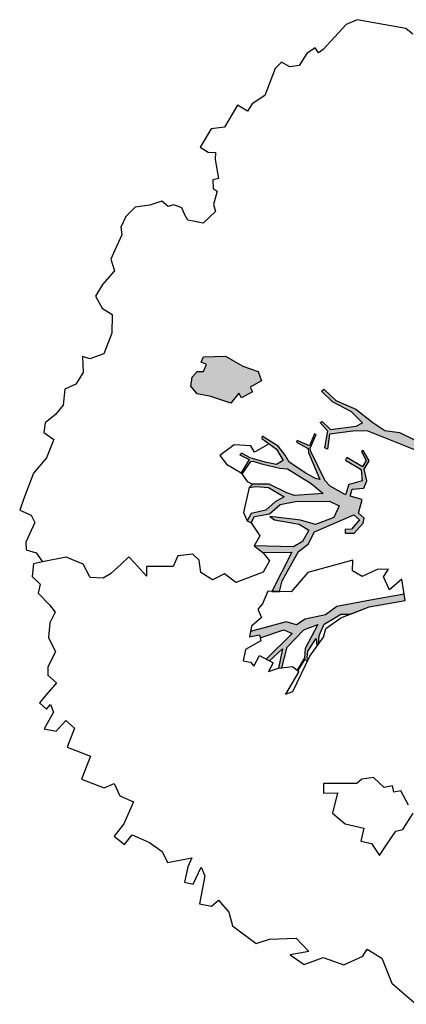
# Model space of a CAD drawing. Header units: feet. Extents: x 1377751 to 1381179, y 448542 to 452320.
# Tile 95 of 205: x 1377835 to 1377844, y 449573 to 449595. Entities that reach past the tile are written whole.
import ezdxf

# ---------------------------------------------------------------- set-up
doc = ezdxf.new("R2010")
doc.units = ezdxf.units.FT
doc.header["$MEASUREMENT"] = 0
doc.layers.add('MA- HONEY LOCUST TREE', color=3, linetype='Continuous')
doc.layers.add('VG_P_Cells', color=3, linetype='Continuous')

# ---------------------------------------------------------------- blocks, each defined once
blk = doc.blocks.new('HONEY LOCUST')
at = {"layer": 'MA- HONEY LOCUST TREE'}
h = blk.add_hatch(color=256, dxfattribs=at)
h.dxf.hatch_style = 1
edge = h.paths.add_edge_path()
edge.add_line((-0.074, -1.867), (-0.35, -3.729))
edge.add_line((-0.35, -3.729), (-0.52, -4.017))
edge.add_line((-0.52, -4.017), (-0.848, -4.448))
edge.add_line((-0.848, -4.448), (-1.173, -4.317))
edge.add_line((-1.173, -4.317), (-1.18, -4.383))
edge.add_line((-1.18, -4.383), (-0.814, -4.514))
edge.add_line((-0.814, -4.514), (-0.728, -4.771))
edge.add_line((-0.728, -4.771), (-0.682, -4.746))
edge.add_line((-0.682, -4.746), (-0.744, -4.483))
edge.add_line((-0.744, -4.483), (-0.385, -4.008))
edge.add_line((-0.385, -4.008), (-0.24, -3.918))
edge.add_line((-0.24, -3.918), (-0.149, -4.267))
edge.add_line((-0.149, -4.267), (-0.175, -4.763))
edge.add_line((-0.175, -4.763), (-0.08, -5.104))
edge.add_line((-0.08, -5.104), (-0.016, -5.084))
edge.add_line((-0.016, -5.084), (-0.105, -4.708))
edge.add_line((-0.105, -4.708), (-0.049, -4.207))
edge.add_line((-0.049, -4.207), (-0.118, -3.719))
edge.add_line((-0.118, -3.719), (-0.135, -3.383))
edge.add_line((-0.135, -3.383), (-0.006, -3.071))
edge.add_line((-0.006, -3.071), (0.071, -1.959))
edge.add_line((0.071, -1.959), (0.257, -1.927))
edge.add_line((0.257, -1.927), (0.234, -1.797))
edge.add_line((0.234, -1.797), (-0.074, -1.867))
edge = h.paths.add_edge_path()
edge.add_line((-4.328, -3.7), (-3.551, -3.71))
edge.add_line((-3.551, -3.71), (-3.297, -3.598))
edge.add_line((-3.297, -3.598), (-2.977, -3.617))
edge.add_line((-2.977, -3.617), (-2.183, -3.028))
edge.add_line((-2.183, -3.028), (-2.214, -2.855))
edge.add_line((-2.214, -2.855), (-2.496, -2.906))
edge.add_line((-2.496, -2.906), (-2.571, -3.031))
edge.add_line((-2.571, -3.031), (-2.647, -2.986))
edge.add_line((-2.647, -2.986), (-2.54, -2.806))
edge.add_line((-2.54, -2.806), (-2.242, -2.743))
edge.add_line((-2.242, -2.743), (-2.126, -2.787))
edge.add_line((-2.126, -2.787), (-2.098, -2.955))
edge.add_line((-2.098, -2.955), (-1.777, -3.035))
edge.add_line((-1.777, -3.035), (-1.847, -3.317))
edge.add_line((-1.847, -3.317), (-1.688, -3.357))
edge.add_line((-1.688, -3.357), (-1.528, -3.136))
edge.add_line((-1.528, -3.136), (-1.348, -3.16))
edge.add_line((-1.348, -3.16), (-1.152, -3.348))
edge.add_line((-1.152, -3.348), (-0.923, -3.344))
edge.add_line((-0.923, -3.344), (-0.787, -3.584))
edge.add_line((-0.787, -3.584), (-0.831, -3.609))
edge.add_line((-0.831, -3.609), (-0.953, -3.41))
edge.add_line((-0.953, -3.41), (-1.121, -3.412))
edge.add_line((-1.121, -3.412), (-1.115, -3.828))
edge.add_line((-1.115, -3.828), (-1.184, -3.829))
edge.add_line((-1.184, -3.829), (-1.19, -3.407))
edge.add_line((-1.19, -3.407), (-1.407, -3.252))
edge.add_line((-1.407, -3.252), (-1.565, -3.412))
edge.add_line((-1.565, -3.412), (-1.631, -3.479))
edge.add_line((-1.631, -3.479), (-1.881, -3.427))
edge.add_line((-1.881, -3.427), (-1.882, -3.834))
edge.add_line((-1.882, -3.834), (-1.836, -3.995))
edge.add_line((-1.836, -3.995), (-1.416, -4.617))
edge.add_line((-1.416, -4.617), (-1.35, -4.671))
edge.add_line((-1.35, -4.671), (-1.012, -4.713))
edge.add_line((-1.012, -4.713), (-1.017, -4.75))
edge.add_line((-1.017, -4.75), (-1.318, -4.712))
edge.add_line((-1.318, -4.712), (-1.357, -5.022))
edge.add_line((-1.357, -5.022), (-1.393, -5.017))
edge.add_line((-1.393, -5.017), (-1.385, -4.708))
edge.add_line((-1.385, -4.708), (-1.459, -4.653))
edge.add_line((-1.459, -4.653), (-1.871, -4.116))
edge.add_line((-1.871, -4.116), (-1.902, -4.214))
edge.add_line((-1.902, -4.214), (-1.907, -4.471))
edge.add_line((-1.907, -4.471), (-1.881, -4.93))
edge.add_line((-1.881, -4.93), (-1.783, -5.095))
edge.add_line((-1.783, -5.095), (-1.689, -5.337))
edge.add_line((-1.689, -5.337), (-1.67, -5.769))
edge.add_line((-1.67, -5.769), (-1.722, -5.754))
edge.add_line((-1.722, -5.754), (-1.767, -5.331))
edge.add_line((-1.767, -5.331), (-1.911, -5.069))
edge.add_line((-1.911, -5.069), (-2.073, -5.157))
edge.add_line((-2.073, -5.157), (-2.153, -5.409))
edge.add_line((-2.153, -5.409), (-2.243, -5.757))
edge.add_line((-2.243, -5.757), (-2.246, -5.987))
edge.add_line((-2.246, -5.987), (-2.304, -5.997))
edge.add_line((-2.304, -5.997), (-2.291, -5.762))
edge.add_line((-2.291, -5.762), (-2.646, -5.766))
edge.add_line((-2.646, -5.766), (-2.646, -5.729))
edge.add_line((-2.646, -5.729), (-2.311, -5.706))
edge.add_line((-2.311, -5.706), (-2.278, -5.67))
edge.add_line((-2.278, -5.67), (-2.222, -5.437))
edge.add_line((-2.222, -5.437), (-2.11, -5.047))
edge.add_line((-2.11, -5.047), (-2.029, -4.89))
edge.add_line((-2.029, -4.89), (-2.051, -4.242))
edge.add_line((-2.051, -4.242), (-2.105, -3.886))
edge.add_line((-2.105, -3.886), (-2.483, -4.439))
edge.add_line((-2.483, -4.439), (-2.516, -4.623))
edge.add_line((-2.516, -4.623), (-2.551, -5.076))
edge.add_line((-2.551, -5.076), (-2.74, -5.411))
edge.add_line((-2.74, -5.411), (-2.844, -5.435))
edge.add_line((-2.844, -5.435), (-2.746, -5.315))
edge.add_line((-2.746, -5.315), (-2.623, -5.049))
edge.add_line((-2.623, -5.049), (-2.627, -4.631))
edge.add_line((-2.627, -4.631), (-2.831, -4.752))
edge.add_line((-2.831, -4.752), (-3.106, -4.845))
edge.add_line((-3.106, -4.845), (-3.342, -5.097))
edge.add_line((-3.342, -5.097), (-3.537, -5.09))
edge.add_line((-3.537, -5.09), (-3.533, -4.986))
edge.add_line((-3.533, -4.986), (-3.365, -4.992))
edge.add_line((-3.365, -4.992), (-3.139, -4.727))
edge.add_line((-3.139, -4.727), (-2.828, -4.621))
edge.add_line((-2.828, -4.621), (-2.591, -4.346))
edge.add_line((-2.591, -4.346), (-2.192, -3.672))
edge.add_line((-2.192, -3.672), (-2.171, -3.422))
edge.add_line((-2.171, -3.422), (-2.463, -3.397))
edge.add_line((-2.463, -3.397), (-2.819, -3.681))
edge.add_line((-2.819, -3.681), (-2.901, -4.03))
edge.add_line((-2.901, -4.03), (-3.13, -4.562))
edge.add_line((-3.13, -4.562), (-3.184, -4.688))
edge.add_line((-3.184, -4.688), (-3.2, -4.558))
edge.add_line((-3.2, -4.558), (-3.004, -4.012))
edge.add_line((-3.004, -4.012), (-3.004, -3.748))
edge.add_line((-3.004, -3.748), (-3.308, -3.748))
edge.add_line((-3.308, -3.748), (-3.52, -3.86))
edge.add_line((-3.52, -3.86), (-3.955, -4.657))
edge.add_line((-3.955, -4.657), (-3.989, -4.411))
edge.add_line((-3.989, -4.411), (-3.646, -3.834))
edge.add_line((-3.646, -3.834), (-4.66, -3.783))
edge.add_line((-4.66, -3.783), (-4.574, -3.625))
edge.add_line((-4.574, -3.625), (-4.328, -3.7))
edge = h.paths.add_edge_path()
edge.add_line((-2.206, 0.627), (-2.178, 0.765))
edge.add_line((-2.178, 0.765), (-1.943, 0.991))
edge.add_line((-1.943, 0.991), (-1.689, 0.913))
edge.add_line((-1.689, 0.913), (-1.273, 0.7))
edge.add_line((-1.273, 0.7), (-1.139, 0.447))
edge.add_line((-1.139, 0.447), (-1.246, 0.324))
edge.add_line((-1.246, 0.324), (-1.482, 0.112))
edge.add_line((-1.482, 0.112), (-1.654, 0.117))
edge.add_line((-1.654, 0.117), (-1.798, -0.009))
edge.add_line((-1.798, -0.009), (-1.988, -0.074))
edge.add_line((-1.988, -0.074), (-2.018, 0.014))
edge.add_line((-2.018, 0.014), (-1.858, 0.163))
edge.add_line((-1.858, 0.163), (-1.555, 0.445))
edge.add_line((-1.555, 0.445), (-1.524, 0.546))
edge.add_line((-1.524, 0.546), (-1.556, 0.63))
edge.add_line((-1.556, 0.63), (-1.794, 0.766))
edge.add_line((-1.794, 0.766), (-1.942, 0.775))
edge.add_line((-1.942, 0.775), (-2.093, 0.784))
edge.add_line((-2.093, 0.784), (-2.206, 0.627))
edge = h.paths.add_edge_path()
edge.add_line((0.961, 0.076), (1.125, 0.303))
edge.add_line((1.125, 0.303), (1.497, 0.09))
edge.add_line((1.497, 0.09), (1.752, -0.111))
edge.add_line((1.752, -0.111), (1.752, -0.274))
edge.add_line((1.752, -0.274), (1.499, -0.274))
edge.add_line((1.499, -0.274), (1.304, -0.064))
edge.add_line((1.304, -0.064), (1.344, -0.301))
edge.add_line((1.344, -0.301), (1.259, -0.347))
edge.add_line((1.259, -0.347), (1.202, -0.012))
edge.add_line((1.202, -0.012), (0.961, 0.076))
edge = h.paths.add_edge_path()
edge.add_line((2.601, 0.256), (2.739, 0.373))
edge.add_line((2.739, 0.373), (3.255, 0.433))
edge.add_line((3.255, 0.433), (3.502, 0.411))
edge.add_line((3.502, 0.411), (3.621, 0.45))
edge.add_line((3.621, 0.45), (3.589, 0.503))
edge.add_line((3.589, 0.503), (3.492, 0.445))
edge.add_line((3.492, 0.445), (3.305, 0.476))
edge.add_line((3.305, 0.476), (3.362, 0.57))
edge.add_line((3.362, 0.57), (3.752, 0.703))
edge.add_line((3.752, 0.703), (3.96, 0.827))
edge.add_line((3.96, 0.827), (4.041, 0.843))
edge.add_line((4.041, 0.843), (3.91, 0.86))
edge.add_line((3.91, 0.86), (3.555, 0.73))
edge.add_line((3.555, 0.73), (3.297, 0.667))
edge.add_line((3.297, 0.667), (3.116, 0.622))
edge.add_line((3.116, 0.622), (2.76, 0.581))
edge.add_line((2.76, 0.581), (2.601, 0.256))
edge = h.paths.add_edge_path()
edge.add_line((-1.204, 3.024), (-1.081, 3.28))
edge.add_line((-1.081, 3.28), (-1.122, 4.089))
edge.add_line((-1.122, 4.089), (-1.614, 4.744))
edge.add_line((-1.614, 4.744), (-2.16, 4.886))
edge.add_line((-2.16, 4.886), (-2.151, 4.976))
edge.add_line((-2.151, 4.976), (-2.008, 4.962))
edge.add_line((-2.008, 4.962), (-1.855, 4.901))
edge.add_line((-1.855, 4.901), (-1.66, 4.86))
edge.add_line((-1.66, 4.86), (-1.606, 4.881))
edge.add_line((-1.606, 4.881), (-1.494, 4.788))
edge.add_line((-1.494, 4.788), (-1.44, 4.69))
edge.add_line((-1.44, 4.69), (-1.215, 4.489))
edge.add_line((-1.215, 4.489), (-1.237, 4.87))
edge.add_line((-1.237, 4.87), (-1.178, 5.189))
edge.add_line((-1.178, 5.189), (-1.09, 5.173))
edge.add_line((-1.09, 5.173), (-1.082, 4.487))
edge.add_line((-1.082, 4.487), (-0.883, 4.082))
edge.add_line((-0.883, 4.082), (-0.864, 3.491))
edge.add_line((-0.864, 3.491), (-0.771, 3.242))
edge.add_line((-0.771, 3.242), (-0.595, 3.213))
edge.add_line((-0.595, 3.213), (-0.462, 3.482))
edge.add_line((-0.462, 3.482), (-0.372, 4.13))
edge.add_line((-0.372, 4.13), (-0.498, 4.612))
edge.add_line((-0.498, 4.612), (-0.463, 4.56))
edge.add_line((-0.463, 4.56), (-0.198, 4.737))
edge.add_line((-0.198, 4.737), (-0.041, 5.026))
edge.add_line((-0.041, 5.026), (0.016, 4.995))
edge.add_line((0.016, 4.995), (-0.208, 4.582))
edge.add_line((-0.208, 4.582), (-0.259, 4.383))
edge.add_line((-0.259, 4.383), (-0.196, 4.041))
edge.add_line((-0.196, 4.041), (-0.202, 3.561))
edge.add_line((-0.202, 3.561), (-0.277, 3.424))
edge.add_line((-0.277, 3.424), (-0.342, 3.024))
edge.add_line((-0.342, 3.024), (-0.477, 2.88))
edge.add_line((-0.477, 2.88), (-0.989, 3.103))
edge.add_line((-0.989, 3.103), (-1.204, 3.024))
edge = h.paths.add_edge_path()
edge.add_line((-3.183, -1.103), (-3.697, -1.708))
edge.add_line((-3.697, -1.708), (-4.208, -2.309))
edge.add_line((-4.208, -2.309), (-4.508, -2.432))
edge.add_line((-4.508, -2.432), (-4.824, -2.791))
edge.add_line((-4.824, -2.791), (-5.042, -2.903))
edge.add_line((-5.042, -2.903), (-5.101, -3.141))
edge.add_line((-5.101, -3.141), (-5.708, -3.746))
edge.add_line((-5.708, -3.746), (-5.824, -3.705))
edge.add_line((-5.824, -3.705), (-5.667, -3.526))
edge.add_line((-5.667, -3.526), (-5.72, -3.479))
edge.add_line((-5.72, -3.479), (-5.29, -3.097))
edge.add_line((-5.29, -3.097), (-5.263, -2.889))
edge.add_line((-5.263, -2.889), (-6.076, -3.109))
edge.add_line((-6.076, -3.109), (-6.072, -3.022))
edge.add_line((-6.072, -3.022), (-5.684, -2.901))
edge.add_line((-5.684, -2.901), (-6.12, -2.76))
edge.add_line((-6.12, -2.76), (-6.071, -2.695))
edge.add_line((-6.071, -2.695), (-5.592, -2.828))
edge.add_line((-5.592, -2.828), (-5.056, -2.696))
edge.add_line((-5.056, -2.696), (-4.789, -2.481))
edge.add_line((-4.789, -2.481), (-5.409, -2.452))
edge.add_line((-5.409, -2.452), (-5.608, -2.357))
edge.add_line((-5.608, -2.357), (-5.941, -2.366))
edge.add_line((-5.941, -2.366), (-5.944, -2.344))
edge.add_line((-5.944, -2.344), (-5.626, -2.33))
edge.add_line((-5.626, -2.33), (-5.647, -2.26))
edge.add_line((-5.647, -2.26), (-5.601, -2.264))
edge.add_line((-5.601, -2.264), (-5.571, -2.313))
edge.add_line((-5.571, -2.313), (-5.433, -2.367))
edge.add_line((-5.433, -2.367), (-5.09, -2.348))
edge.add_line((-5.09, -2.348), (-5.243, -2.244))
edge.add_line((-5.243, -2.244), (-5.172, -2.237))
edge.add_line((-5.172, -2.237), (-4.995, -2.325))
edge.add_line((-4.995, -2.325), (-4.706, -2.353))
edge.add_line((-4.706, -2.353), (-4.42, -2.191))
edge.add_line((-4.42, -2.191), (-4.318, -2.138))
edge.add_line((-4.318, -2.138), (-4.203, -1.943))
edge.add_line((-4.203, -1.943), (-3.837, -1.654))
edge.add_line((-3.837, -1.654), (-3.298, -1.008))
edge.add_line((-3.298, -1.008), (-3.183, -1.103))
h = blk.add_hatch(color=256, dxfattribs=at)
edge = h.paths.add_edge_path()
edge.add_line((-0.575, -6.422), (-0.761, -6.537))
edge.add_line((-0.761, -6.537), (-0.831, -6.58))
edge.add_line((-0.831, -6.58), (-0.896, -6.476))
edge.add_line((-0.896, -6.476), (-1.146, -6.631))
edge.add_line((-1.146, -6.631), (-1.084, -6.731))
edge.add_line((-1.084, -6.731), (-1.373, -6.777))
edge.add_line((-1.373, -6.777), (-1.474, -7.258))
edge.add_line((-1.474, -7.258), (-1.58, -7.558))
edge.add_line((-1.58, -7.558), (-1.497, -7.777))
edge.add_line((-1.497, -7.777), (-1.305, -7.848))
edge.add_line((-1.305, -7.848), (-1.13, -7.816))
edge.add_line((-1.13, -7.816), (-1.058, -7.689))
edge.add_line((-1.058, -7.689), (-0.883, -7.717))
edge.add_line((-0.883, -7.717), (-0.902, -7.843))
edge.add_line((-0.902, -7.843), (-0.768, -7.864))
edge.add_line((-0.768, -7.864), (-0.498, -7.426))
edge.add_line((-0.498, -7.426), (-0.498, -6.965))
edge.add_line((-0.498, -6.965), (-0.421, -6.598))
edge.add_line((-0.421, -6.598), (-0.575, -6.422))
for p, q in [((-11.099, 3.151, 17.496), (-11.233, 3.889, 17.496)), ((-10.71, 2.659, 17.496), (-11.099, 3.151, 17.496)), ((-10.697, 2.267, 17.496), (-10.71, 2.659, 17.496)), ((-11.284, 1.978, 17.496), (-10.889, 2.261, 17.496)), ((-10.889, 2.261, 17.496), (-10.697, 2.267, 17.496)), ((-11.376, 1.48, 17.496), (-11.284, 1.978, 17.496)), ((-8.017, 1.473, 17.496), (-7.899, 1.599, 17.496)), ((-7.899, 1.599, 17.496), (-7.453, 1.609, 17.496)), ((-11.737, 1.188, 17.496), (-11.376, 1.48, 17.496)), ((-8.689, 1.427, 17.496), (-8.395, 1.447, 17.496)), ((-8.541, 1.129, 17.496), (-8.689, 1.427, 17.496)), ((-8.395, 1.447, 17.496), (-8.017, 1.473, 17.496)), ((-7.342, 1.427, 17.496), (-7.148, 1.11, 17.496)), ((-11.707, 0.793, 17.496), (-11.737, 1.188, 17.496)), ((-11.423, 1.128, 17.496), (-11.707, 0.793, 17.496)), ((-11.301, 0.722, 17.496), (-11.423, 1.128, 17.496)), ((-8.615, 0.89, 17.496), (-8.541, 1.129, 17.496)), ((-7.148, 1.11, 17.496), (-7.261, 0.982, 17.496)), ((-7.261, 0.982, 17.496), (-7.145, 0.88, 17.496)), ((-11.636, 0.196, 17.496), (-11.301, 0.722, 17.496)), ((-8.324, 0.799, 17.496), (-8.615, 0.89, 17.496)), ((-8.456, 0.374, 17.496), (-8.324, 0.799, 17.496)), ((-7.145, 0.88, 17.496), (-7.271, 0.736, 17.496)), ((-7.271, 0.736, 17.496), (-7.2, 0.405, 17.496)), ((-8.385, 0, 17.496), (-8.456, 0.374, 17.496)), ((-7.2, 0.405, 17.496), (-7.366, 0.188, 17.496)), ((-11.869, -0.017, 17.496), (-11.636, 0.196, 17.496)), ((-7.925, -0.134, 17.496), (-8.385, 0, 17.496)), ((-7.511, 0.139, 17.496), (-7.899, -0.523, 17.496)), ((-7.366, 0.188, 17.496), (-7.511, 0.139, 17.496)), ((-11.798, -0.695, 17.496), (-11.869, -0.017, 17.496)), ((-8.088, -0.413, 17.496), (-7.925, -0.134, 17.496)), ((-7.899, -0.523, 17.496), (-8.088, -0.413, 17.496)), ((-11.569, -0.929, 17.496), (-11.798, -0.695, 17.496)), ((-11.448, -1.274, 17.496), (-11.569, -0.929, 17.496)), ((-3.837, -1.654, 17.496), (-3.298, -1.008, 17.496)), ((-3.837, -1.654, 17.496), (-3.298, -1.008, 17.496)), ((-3.183, -1.103, 17.496), (-3.697, -1.708, 17.496)), ((-3.298, -1.008, 17.496), (-2.911, -1.326, 17.496)), ((-3.298, -1.008, 17.496), (-3.183, -1.103, 17.496)), ((-3.183, -1.103, 17.496), (-3.183, -1.103, 17.496)), ((-11.739, -1.609, 17.496), (-11.644, -1.343, 17.496)), ((-11.644, -1.343, 17.496), (-11.448, -1.274, 17.496)), ((-2.911, -1.326, 17.496), (-3.264, -1.447, 17.496)), ((-3.264, -1.447, 17.496), (-3.074, -1.722, 17.496)), ((-11.119, -1.83, 17.496), (-11.739, -1.609, 17.496)), ((-4.391, -2.092, 17.496), (-3.837, -1.654, 17.496)), ((-3.697, -1.708, 17.496), (-4.208, -2.309, 17.496)), ((-4.203, -1.943, 17.496), (-3.837, -1.654, 17.496)), ((-3.074, -1.722, 17.496), (-2.868, -1.705, 17.496)), ((-2.868, -1.705, 17.496), (-3.006, -1.928, 17.496)), ((-11.483, -2.162, 17.496), (-11.419, -1.966, 17.496)), ((-11.419, -1.966, 17.496), (-10.985, -2.002, 17.496)), ((-10.985, -2.002, 17.496), (-11.119, -1.83, 17.496)), ((-4.318, -2.138, 17.496), (-4.203, -1.943, 17.496)), ((-3.006, -1.928, 17.496), (-3.315, -2.152, 17.496)), ((-0.074, -1.867, 17.496), (-0.35, -3.729, 17.496)), ((-0.006, -3.071, 17.496), (0.071, -1.959, 17.496)), ((-11.136, -2.275, 17.496), (-11.483, -2.162, 17.496)), ((-6.553, -2.317, 17.496), (-6.411, -2.201, 17.496)), ((-6.411, -2.201, 17.496), (-5.509, -2.271, 17.496)), ((-5.626, -2.33, 17.496), (-5.647, -2.26, 17.496)), ((-5.647, -2.26, 17.496), (-5.601, -2.264, 17.496)), ((-5.601, -2.264, 17.496), (-5.571, -2.313, 17.496)), ((-5.509, -2.271, 17.496), (-4.978, -2.217, 17.496)), ((-5.243, -2.244, 17.496), (-5.172, -2.237, 17.496)), ((-5.09, -2.348, 17.496), (-5.243, -2.244, 17.496)), ((-5.172, -2.237, 17.496), (-4.995, -2.325, 17.496)), ((-4.978, -2.217, 17.496), (-4.778, -2.272, 17.496)), ((-4.778, -2.272, 17.496), (-4.391, -2.092, 17.496)), ((-4.706, -2.353, 17.496), (-4.42, -2.191, 17.496)), ((-4.42, -2.191, 17.496), (-4.318, -2.138, 17.496)), ((-3.315, -2.152, 17.496), (-3.315, -2.41, 17.496)), ((-11.285, -2.732, 17.496), (-10.908, -2.299, 17.496)), ((-10.908, -2.299, 17.496), (-11.136, -2.275, 17.496)), ((-5.949, -2.311, 17.496), (-6.553, -2.317, 17.496)), ((-6.12, -2.76, 17.496), (-5.922, -2.498, 17.496)), ((-5.922, -2.498, 17.496), (-5.949, -2.311, 17.496)), ((-5.944, -2.344, 17.496), (-5.626, -2.33, 17.496)), ((-5.941, -2.366, 17.496), (-5.944, -2.344, 17.496)), ((-5.608, -2.357, 17.496), (-5.941, -2.366, 17.496)), ((-5.409, -2.452, 17.496), (-5.608, -2.357, 17.496)), ((-5.571, -2.313, 17.496), (-5.433, -2.367, 17.496)), ((-5.433, -2.367, 17.496), (-5.09, -2.348, 17.496)), ((-4.789, -2.481, 17.496), (-5.409, -2.452, 17.496)), ((-5.056, -2.696, 17.496), (-4.789, -2.481, 17.496)), ((-4.995, -2.325, 17.496), (-4.706, -2.353, 17.496)), ((-4.508, -2.432, 17.496), (-4.824, -2.791, 17.496)), ((-4.208, -2.309, 17.496), (-4.508, -2.432, 17.496)), ((-3.315, -2.41, 17.496), (-3.1, -2.521, 17.496)), ((-6.12, -2.76, 17.496), (-6.071, -2.695, 17.496)), ((-6.071, -2.695, 17.496), (-5.592, -2.828, 17.496)), ((-5.592, -2.828, 17.496), (-5.056, -2.696, 17.496)), ((-3.1, -2.521, 17.496), (-3.866, -3.278, 17.496)), ((-11.126, -2.959, 17.496), (-11.285, -2.732, 17.496)), ((-6.302, -2.92, 17.496), (-6.12, -2.76, 17.496)), ((-6.069, -2.929, 17.496), (-6.302, -2.92, 17.496)), ((-5.684, -2.901, 17.496), (-6.12, -2.76, 17.496)), ((-6.083, -3.289, 17.496), (-6.069, -2.929, 17.496)), ((-5.263, -2.889, 17.496), (-6.076, -3.109, 17.496)), ((-6.072, -3.022, 17.496), (-5.684, -2.901, 17.496)), ((-5.29, -3.097, 17.496), (-5.263, -2.889, 17.496)), ((-5.042, -2.903, 17.496), (-5.101, -3.141, 17.496)), ((-4.824, -2.791, 17.496), (-5.042, -2.903, 17.496)), ((-2.647, -2.986, 17.496), (-2.54, -2.806, 17.496)), ((-2.496, -2.906, 17.496), (-2.571, -3.031, 17.496)), ((-2.54, -2.806, 17.496), (-2.242, -2.743, 17.496)), ((-2.214, -2.855, 17.496), (-2.496, -2.906, 17.496)), ((-2.242, -2.743, 17.496), (-2.126, -2.787, 17.496)), ((-2.183, -3.028, 17.496), (-2.214, -2.855, 17.496)), ((-2.126, -2.787, 17.496), (-2.098, -2.955, 17.496)), ((-11.095, -3.317, 17.496), (-11.126, -2.959, 17.496)), ((-6.076, -3.109, 17.496), (-6.072, -3.022, 17.496)), ((-5.72, -3.479, 17.496), (-5.29, -3.097, 17.496)), ((-5.101, -3.141, 17.496), (-5.708, -3.746, 17.496)), ((-2.977, -3.617, 17.496), (-2.183, -3.028, 17.496)), ((-2.571, -3.031, 17.496), (-2.647, -2.986, 17.496)), ((-2.098, -2.955, 17.496), (-1.777, -3.035, 17.496)), ((-1.777, -3.035, 17.496), (-1.847, -3.317, 17.496)), ((-1.688, -3.357, 17.496), (-1.528, -3.136, 17.496)), ((-1.528, -3.136, 17.496), (-1.348, -3.16, 17.496)), ((-1.348, -3.16, 17.496), (-1.152, -3.348, 17.496)), ((-0.135, -3.383, 17.496), (-0.006, -3.071, 17.496)), ((-11.142, -3.757, 17.496), (-11.095, -3.317, 17.496)), ((-6.376, -3.551, 17.496), (-6.321, -3.391, 17.496)), ((-6.321, -3.391, 17.496), (-6.361, -3.278, 17.496)), ((-6.361, -3.278, 17.496), (-6.083, -3.289, 17.496)), ((-4.444, -3.388, 17.496), (-4.703, -3.863, 17.496)), ((-3.866, -3.278, 17.496), (-4.444, -3.388, 17.496)), ((-2.463, -3.397, 17.496), (-2.819, -3.681, 17.496)), ((-2.171, -3.422, 17.496), (-2.463, -3.397, 17.496)), ((-1.847, -3.317, 17.496), (-1.688, -3.357, 17.496)), ((-1.407, -3.252, 17.496), (-1.565, -3.412, 17.496)), ((-1.19, -3.407, 17.496), (-1.407, -3.252, 17.496)), ((-1.184, -3.829, 17.496), (-1.19, -3.407, 17.496)), ((-1.152, -3.348, 17.496), (-0.923, -3.344, 17.496)), ((-0.923, -3.344, 17.496), (-0.787, -3.584, 17.496)), ((-0.118, -3.719, 17.496), (-0.135, -3.383, 17.496)), ((-6.128, -3.637, 17.496), (-6.376, -3.551, 17.496)), ((-5.774, -3.432, 17.496), (-6.128, -3.637, 17.496)), ((-5.824, -3.705, 17.496), (-5.667, -3.526, 17.496)), ((-5.824, -3.705, 17.496), (-5.667, -3.526, 17.496)), ((-5.667, -3.526, 17.496), (-5.774, -3.432, 17.496)), ((-5.667, -3.526, 17.496), (-5.72, -3.479, 17.496)), ((-4.66, -3.783, 17.496), (-4.574, -3.625, 17.496)), ((-4.574, -3.625, 17.496), (-4.328, -3.7, 17.496)), ((-3.551, -3.71, 17.496), (-3.297, -3.598, 17.496)), ((-3.297, -3.598, 17.496), (-2.977, -3.617, 17.496)), ((-2.192, -3.672, 17.496), (-2.171, -3.422, 17.496)), ((-1.881, -3.427, 17.496), (-1.882, -3.834, 17.496)), ((-1.631, -3.479, 17.496), (-1.881, -3.427, 17.496)), ((-1.565, -3.412, 17.496), (-1.631, -3.479, 17.496)), ((-0.953, -3.41, 17.496), (-1.121, -3.412, 17.496)), ((-1.121, -3.412, 17.496), (-1.115, -3.828, 17.496)), ((-0.831, -3.609, 17.496), (-0.953, -3.41, 17.496)), ((-0.787, -3.584, 17.496), (-0.831, -3.609, 17.496)), ((-11.418, -3.795, 17.496), (-11.142, -3.757, 17.496)), ((-11.377, -4.098, 17.496), (-11.418, -3.795, 17.496)), ((-5.592, -3.787, 17.496), (-5.824, -3.705, 17.496)), ((-5.708, -3.746, 17.496), (-5.824, -3.705, 17.496)), ((-5.303, -3.685, 17.496), (-5.592, -3.787, 17.496)), ((-5.178, -3.853, 17.496), (-5.303, -3.685, 17.496)), ((-5.015, -3.82, 17.496), (-5.178, -3.853, 17.496)), ((-4.703, -3.863, 17.496), (-5.015, -3.82, 17.496)), ((-3.646, -3.834, 17.496), (-4.66, -3.783, 17.496)), ((-4.328, -3.7, 17.496), (-3.551, -3.71, 17.496)), ((-4.328, -3.7, 17.496), (-4.328, -3.7, 17.496)), ((-3.989, -4.411, 17.496), (-3.646, -3.834, 17.496)), ((-3.52, -3.86, 17.496), (-3.955, -4.657, 17.496)), ((-3.308, -3.748, 17.496), (-3.52, -3.86, 17.496)), ((-3.004, -3.748, 17.496), (-3.308, -3.748, 17.496)), ((-3.004, -4.012, 17.496), (-3.004, -3.748, 17.496)), ((-2.819, -3.681, 17.496), (-2.901, -4.03, 17.496)), ((-2.591, -4.346, 17.496), (-2.192, -3.672, 17.496)), ((-1.882, -3.834, 17.496), (-1.836, -3.995, 17.496)), ((-1.115, -3.828, 17.496), (-1.184, -3.829, 17.496)), ((-0.35, -3.729, 17.496), (-0.52, -4.017, 17.496)), ((-0.049, -4.207, 17.496), (-0.118, -3.719, 17.496)), ((-11.018, -4.049, 17.496), (-11.377, -4.098, 17.496)), ((-10.466, -4.11, 17.496), (-11.018, -4.049, 17.496)), ((-3.2, -4.558, 17.496), (-3.004, -4.012, 17.496)), ((-2.901, -4.03, 17.496), (-3.13, -4.562, 17.496)), ((-2.105, -3.886, 17.496), (-2.483, -4.439, 17.496)), ((-2.051, -4.242, 17.496), (-2.105, -3.886, 17.496)), ((-1.836, -3.995, 17.496), (-1.416, -4.617, 17.496)), ((-0.52, -4.017, 17.496), (-0.848, -4.448, 17.496)), ((-0.744, -4.483, 17.496), (-0.385, -4.008, 17.496)), ((-0.385, -4.008, 17.496), (-0.24, -3.918, 17.496)), ((-0.24, -3.918, 17.496), (-0.149, -4.267, 17.496)), ((-10.504, -4.455, 17.496), (-10.466, -4.11, 17.496)), ((-4.379, -4.175, 17.496), (-4.898, -4.603, 17.496)), ((-4.078, -4.184, 17.496), (-4.379, -4.175, 17.496)), ((-3.989, -4.411, 17.496), (-4.078, -4.184, 17.496)), ((-2.029, -4.89, 17.496), (-2.051, -4.242, 17.496)), ((-1.902, -4.214, 17.496), (-1.907, -4.471, 17.496)), ((-1.871, -4.116, 17.496), (-1.902, -4.214, 17.496)), ((-1.459, -4.653, 17.496), (-1.871, -4.116, 17.496)), ((-1.173, -4.317, 17.496), (-1.18, -4.383, 17.496)), ((-0.848, -4.448, 17.496), (-1.173, -4.317, 17.496)), ((-0.149, -4.267, 17.496), (-0.175, -4.763, 17.496)), ((-0.105, -4.708, 17.496), (-0.049, -4.207, 17.496)), ((-10.321, -4.707, 17.496), (-10.504, -4.455, 17.496)), ((-3.955, -4.657, 17.496), (-3.989, -4.411, 17.496)), ((-3.955, -4.657, 17.496), (-3.989, -4.411, 17.496)), ((-2.828, -4.621, 17.496), (-2.591, -4.346, 17.496)), ((-2.483, -4.439, 17.496), (-2.516, -4.623, 17.496)), ((-1.907, -4.471, 17.496), (-1.881, -4.93, 17.496)), ((-1.18, -4.383, 17.496), (-0.814, -4.514, 17.496)), ((-0.814, -4.514, 17.496), (-0.728, -4.771, 17.496)), ((-0.682, -4.746, 17.496), (-0.744, -4.483, 17.496)), ((-10.528, -4.858, 17.496), (-10.321, -4.707, 17.496)), ((-4.898, -4.603, 17.496), (-4.854, -4.93, 17.496)), ((-3.692, -4.665, 17.496), (-3.955, -4.657, 17.496)), ((-3.533, -4.986, 17.496), (-3.692, -4.665, 17.496)), ((-3.365, -4.992, 17.496), (-3.139, -4.727, 17.496)), ((-3.184, -4.688, 17.496), (-3.2, -4.558, 17.496)), ((-3.13, -4.562, 17.496), (-3.184, -4.688, 17.496)), ((-3.139, -4.727, 17.496), (-2.828, -4.621, 17.496)), ((-2.831, -4.752, 17.496), (-3.106, -4.845, 17.496)), ((-2.627, -4.631, 17.496), (-2.831, -4.752, 17.496)), ((-2.623, -5.049, 17.496), (-2.627, -4.631, 17.496)), ((-2.516, -4.623, 17.496), (-2.551, -5.076, 17.496)), ((-1.385, -4.708, 17.496), (-1.459, -4.653, 17.496)), ((-1.416, -4.617, 17.496), (-1.35, -4.671, 17.496)), ((-1.393, -5.017, 17.496), (-1.385, -4.708, 17.496)), ((-1.318, -4.712, 17.496), (-1.357, -5.022, 17.496)), ((-1.35, -4.671, 17.496), (-1.012, -4.713, 17.496)), ((-1.017, -4.75, 17.496), (-1.318, -4.712, 17.496)), ((-1.012, -4.713, 17.496), (-1.017, -4.75, 17.496)), ((-0.728, -4.771, 17.496), (-0.682, -4.746, 17.496)), ((-0.175, -4.763, 17.496), (-0.08, -5.104, 17.496)), ((-0.016, -5.084, 17.496), (-0.105, -4.708, 17.496)), ((-10.613, -5.412, 17.496), (-10.528, -4.858, 17.496)), ((-4.854, -4.93, 17.496), (-5.115, -5.1, 17.496)), ((-3.537, -5.09, 17.496), (-3.533, -4.986, 17.496)), ((-3.537, -5.09, 17.496), (-3.533, -4.986, 17.496)), ((-3.533, -4.986, 17.496), (-3.365, -4.992, 17.496)), ((-3.106, -4.845, 17.496), (-3.342, -5.097, 17.496)), ((-2.11, -5.047, 17.496), (-2.029, -4.89, 17.496)), ((-1.881, -4.93, 17.496), (-1.783, -5.095, 17.496)), ((-5.115, -5.1, 17.496), (-5.104, -5.417, 17.496)), ((-3.342, -5.097, 17.496), (-3.537, -5.09, 17.496)), ((-3.411, -5.258, 17.496), (-3.537, -5.09, 17.496)), ((-2.746, -5.315, 17.496), (-2.623, -5.049, 17.496)), ((-2.551, -5.076, 17.496), (-2.74, -5.411, 17.496)), ((-2.222, -5.437, 17.496), (-2.11, -5.047, 17.496)), ((-2.073, -5.157, 17.496), (-2.153, -5.409, 17.496)), ((-1.911, -5.069, 17.496), (-2.073, -5.157, 17.496)), ((-1.767, -5.331, 17.496), (-1.911, -5.069, 17.496)), ((-1.783, -5.095, 17.496), (-1.689, -5.337, 17.496)), ((-1.357, -5.022, 17.496), (-1.393, -5.017, 17.496)), ((-0.08, -5.104, 17.496), (-0.016, -5.084, 17.496)), ((-10.464, -5.435, 17.496), (-10.613, -5.412, 17.496)), ((-10.051, -5.498, 17.496), (-10.464, -5.435, 17.496)), ((-5.104, -5.417, 17.496), (-4.877, -5.598, 17.496)), ((-2.844, -5.435, 17.496), (-3.411, -5.258, 17.496)), ((-2.844, -5.435, 17.496), (-2.746, -5.315, 17.496)), ((-2.74, -5.411, 17.496), (-2.844, -5.435, 17.496)), ((-2.74, -5.411, 17.496), (-2.844, -5.435, 17.496)), ((-2.748, -5.543, 17.496), (-2.74, -5.411, 17.496)), ((-2.278, -5.67, 17.496), (-2.222, -5.437, 17.496)), ((-2.153, -5.409, 17.496), (-2.243, -5.757, 17.496)), ((-1.722, -5.754, 17.496), (-1.767, -5.331, 17.496)), ((-1.689, -5.337, 17.496), (-1.67, -5.769, 17.496)), ((-10.139, -6.07, 17.496), (-10.051, -5.498, 17.496)), ((-4.877, -5.598, 17.496), (-4.832, -5.79, 17.496)), ((-2.646, -5.766, 17.496), (-2.748, -5.543, 17.496)), ((-2.311, -5.706, 17.496), (-2.278, -5.67, 17.496)), ((-1.745, -5.543, 17.496), (-2.081, -5.739, 17.496)), ((-4.832, -5.79, 17.496), (-5.036, -6.073, 17.496)), ((-2.646, -5.729, 17.496), (-2.311, -5.706, 17.496)), ((-2.646, -5.766, 17.496), (-2.646, -5.729, 17.496)), ((-2.291, -5.762, 17.496), (-2.646, -5.766, 17.496)), ((-2.645, -6.159, 17.496), (-2.646, -5.766, 17.496)), ((-2.304, -5.997, 17.496), (-2.291, -5.762, 17.496)), ((-2.243, -5.757, 17.496), (-2.246, -5.987, 17.496)), ((-1.998, -5.882, 17.496), (-2.173, -6.23, 17.496)), ((-2.081, -5.739, 17.496), (-1.998, -5.882, 17.496)), ((-1.67, -5.769, 17.496), (-1.722, -5.754, 17.496)), ((-9.68, -6.14, 17.496), (-10.139, -6.07, 17.496)), ((-5.308, -6.039, 17.496), (-5.613, -6.571, 17.496)), ((-5.036, -6.073, 17.496), (-5.308, -6.039, 17.496)), ((-2.246, -5.987, 17.496), (-2.304, -5.997, 17.496)), ((-9.624, -6.406, 17.496), (-9.68, -6.14, 17.496)), ((-2.544, -6.391, 17.496), (-2.645, -6.159, 17.496)), ((-2.173, -6.23, 17.496), (-2.544, -6.391, 17.496)), ((-10.041, -6.741, 17.496), (-9.951, -6.475, 17.496)), ((-9.951, -6.475, 17.496), (-9.624, -6.406, 17.496)), ((-5.613, -6.571, 17.496), (-5.804, -6.462, 17.496)), ((-5.804, -6.462, 17.496), (-5.681, -6.854, 17.496)), ((-0.896, -6.476, 17.496), (-1.146, -6.631, 17.496)), ((-0.831, -6.58, 17.496), (-0.896, -6.476, 17.496)), ((-0.761, -6.537, 17.496), (-0.831, -6.58, 17.496)), ((-0.575, -6.422, 17.496), (-0.761, -6.537, 17.496)), ((-0.421, -6.598, 17.496), (-0.575, -6.422, 17.496)), ((-9.597, -6.747, 17.496), (-10.041, -6.741, 17.496)), ((-9.483, -6.899, 17.496), (-9.597, -6.747, 17.496)), ((-1.373, -6.777, 17.496), (-1.474, -7.258, 17.496)), ((-1.084, -6.731, 17.496), (-1.373, -6.777, 17.496)), ((-1.146, -6.631, 17.496), (-1.084, -6.731, 17.496)), ((-0.498, -6.965, 17.496), (-0.421, -6.598, 17.496)), ((-9.621, -6.925, 17.496), (-9.483, -6.899, 17.496)), ((-9.581, -7.137, 17.496), (-9.621, -6.925, 17.496)), ((-8.98, -7.025, 17.496), (-9.341, -7.092, 17.496)), ((-8.93, -7.29, 17.496), (-8.98, -7.025, 17.496)), ((-5.624, -7.038, 17.496), (-5.861, -7.112, 17.496)), ((-5.681, -6.854, 17.496), (-5.624, -7.038, 17.496)), ((-0.498, -7.426, 17.496), (-0.498, -6.965, 17.496)), ((-9.341, -7.092, 17.496), (-9.581, -7.137, 17.496)), ((-6.176, -7.21, 17.496), (-6.347, -7.304, 17.496)), ((-5.861, -7.112, 17.496), (-6.176, -7.21, 17.496)), ((-1.474, -7.258, 17.496), (-1.58, -7.558, 17.496)), ((-8.759, -7.386, 17.496), (-8.93, -7.29, 17.496)), ((-8.371, -7.41, 17.496), (-8.759, -7.386, 17.496)), ((-8.165, -7.714, 17.496), (-8.371, -7.41, 17.496)), ((-6.347, -7.304, 17.496), (-6.489, -7.575, 17.496)), ((-0.768, -7.864, 17.496), (-0.498, -7.426, 17.496)), ((8.106, -7.411, 17.496), (8.136, -7.614, 17.496)), ((-7.861, -7.853, 17.496), (-8.165, -7.714, 17.496)), ((-6.489, -7.575, 17.496), (-6.304, -7.867, 17.496)), ((-1.58, -7.558, 17.496), (-1.497, -7.777, 17.496)), ((-1.13, -7.816, 17.496), (-1.058, -7.689, 17.496)), ((-1.058, -7.689, 17.496), (-0.883, -7.717, 17.496)), ((-0.883, -7.717, 17.496), (-0.902, -7.843, 17.496)), ((8.136, -7.614, 17.496), (7.969, -8.073, 17.496)), ((-7.582, -7.87, 17.496), (-7.861, -7.853, 17.496)), ((-7.502, -8.067, 17.496), (-7.582, -7.87, 17.496)), ((-6.304, -7.867, 17.496), (-6.361, -8.286, 17.496)), ((-1.497, -7.777, 17.496), (-1.305, -7.848, 17.496)), ((-1.305, -7.848, 17.496), (-1.13, -7.816, 17.496)), ((-0.902, -7.843, 17.496), (-0.768, -7.864, 17.496)), ((-7.4, -8.435, 17.496), (-7.502, -8.067, 17.496)), ((7.969, -8.073, 17.496), (7.748, -8.691, 17.496)), ((-6.361, -8.286, 17.496), (-6.727, -8.706, 17.496)), ((-7.201, -8.495, 17.496), (-7.4, -8.435, 17.496)), ((-7.14, -8.748, 17.496), (-7.201, -8.495, 17.496)), ((-6.869, -8.863, 17.496), (-7.14, -8.748, 17.496)), ((-6.727, -8.706, 17.496), (-6.869, -8.863, 17.496)), ((-6.619, -8.94, 17.496), (-6.727, -8.706, 17.496)), ((7.526, -8.857, 17.496), (6.76, -9.023, 17.496)), ((7.748, -8.691, 17.496), (7.526, -8.857, 17.496)), ((-6.673, -9.174, 17.496), (-6.619, -8.94, 17.496)), ((6.76, -9.023, 17.496), (6.641, -9.082, 17.496)), ((6.641, -9.082, 17.496), (6.702, -9.205, 17.496)), ((-6.529, -9.27, 17.496), (-6.673, -9.174, 17.496)), ((-6.031, -9.312, 17.496), (-6.529, -9.27, 17.496)), ((-5.923, -9.474, 17.496), (-6.031, -9.312, 17.496)), ((2.275, -9.303, 17.496), (1.899, -9.416, 17.496)), ((2.392, -9.427, 17.496), (2.275, -9.303, 17.496)), ((6.489, -9.31, 17.496), (6.161, -9.325, 17.496)), ((6.702, -9.205, 17.496), (6.489, -9.31, 17.496)), ((-5.957, -9.763, 17.496), (-5.923, -9.474, 17.496)), ((1.899, -9.416, 17.496), (1.833, -9.602, 17.496)), ((2.703, -9.504, 17.496), (2.392, -9.427, 17.496)), ((2.706, -9.617, 17.496), (2.703, -9.504, 17.496)), ((6.028, -9.492, 17.496), (6.022, -9.712, 17.496)), ((6.161, -9.325, 17.496), (6.028, -9.492, 17.496)), ((-5.677, -9.81, 17.496), (-5.957, -9.763, 17.496)), ((1.833, -9.602, 17.496), (1.78, -9.753, 17.496)), ((1.78, -9.753, 17.496), (1.866, -9.891, 17.496)), ((2.878, -9.723, 17.496), (2.706, -9.617, 17.496)), ((2.97, -9.627, 17.496), (2.878, -9.723, 17.496)), ((3.313, -9.91, 17.496), (2.968, -9.625, 17.496)), ((2.968, -9.625, 17.496), (2.97, -9.627, 17.496)), ((5.161, -9.66, 17.496), (4.85, -9.821, 17.496)), ((5.825, -9.769, 17.496), (5.161, -9.66, 17.496)), ((6.022, -9.712, 17.496), (5.825, -9.769, 17.496)), ((-5.062, -9.911, 17.496), (-5.677, -9.81, 17.496)), ((-4.602, -9.835, 17.496), (-5.062, -9.911, 17.496)), ((-4.154, -9.894, 17.496), (-4.602, -9.835, 17.496)), ((-4.124, -10.178, 17.496), (-4.154, -9.894, 17.496)), ((-1.861, -9.888, 17.496), (-2.121, -10.111, 17.496)), ((-1.359, -9.97, 17.496), (-1.861, -9.888, 17.496)), ((-0.98, -10.181, 17.496), (-1.359, -9.97, 17.496)), ((1.866, -9.891, 17.496), (1.957, -10.017, 17.496)), ((3.457, -9.985, 17.496), (3.313, -9.91, 17.496)), ((3.379, -10.135, 17.496), (3.457, -9.985, 17.496)), ((4.85, -9.821, 17.496), (4.649, -9.822, 17.496)), ((4.649, -9.822, 17.496), (4.651, -10.095, 17.496)), ((-3.918, -10.261, 17.496), (-4.124, -10.178, 17.496)), ((-3.631, -10.154, 17.496), (-3.918, -10.261, 17.496)), ((-3.356, -10.112, 17.496), (-3.631, -10.154, 17.496)), ((-3.022, -10.261, 17.496), (-3.356, -10.112, 17.496)), ((-2.789, -10.1, 17.496), (-3.022, -10.261, 17.496)), ((-2.473, -10.089, 17.496), (-2.789, -10.1, 17.496)), ((-2.162, -10.285, 17.496), (-2.473, -10.089, 17.496)), ((-2.121, -10.111, 17.496), (-2.162, -10.285, 17.496)), ((-0.968, -10.447, 17.496), (-0.98, -10.181, 17.496)), ((1.928, -10.217, 17.496), (1.828, -10.305, 17.496)), ((1.957, -10.017, 17.496), (1.928, -10.217, 17.496)), ((3.381, -10.351, 17.496), (3.379, -10.135, 17.496)), ((4.061, -10.1, 17.496), (3.875, -10.345, 17.496)), ((4.651, -10.095, 17.496), (4.061, -10.1, 17.496)), ((-0.805, -10.724, 17.496), (-0.968, -10.447, 17.496)), ((1.828, -10.305, 17.496), (1.863, -10.498, 17.496)), ((3.875, -10.345, 17.496), (3.381, -10.351, 17.496)), ((-0.084, -10.638, 17.496), (-0.494, -10.717, 17.496)), ((0.109, -10.842, 17.496), (-0.084, -10.638, 17.496)), ((1.863, -10.498, 17.496), (1.64, -10.686, 17.496)), ((-0.494, -10.717, 17.496), (-0.805, -10.724, 17.496)), ((0.337, -10.867, 17.496), (0.109, -10.842, 17.496)), ((0.725, -10.908, 17.496), (0.337, -10.867, 17.496)), ((0.866, -11.014, 17.496), (0.725, -10.908, 17.496)), ((1.64, -10.686, 17.496), (1.429, -10.961, 17.496)), ((1.141, -11.037, 17.496), (0.866, -11.014, 17.496)), ((1.429, -10.961, 17.496), (1.141, -11.037, 17.496))]:
    blk.add_line(p, q, dxfattribs=at)

msp = doc.modelspace()

# ---------------------------------------------------------------- block references
at = {"layer": 'VG_P_Cells', "xscale": -1, "rotation": 239.9083355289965}
msp.add_blockref('HONEY LOCUST', (1377846.327, 449584.292), dxfattribs=at)

doc.saveas('drawing.dxf')
